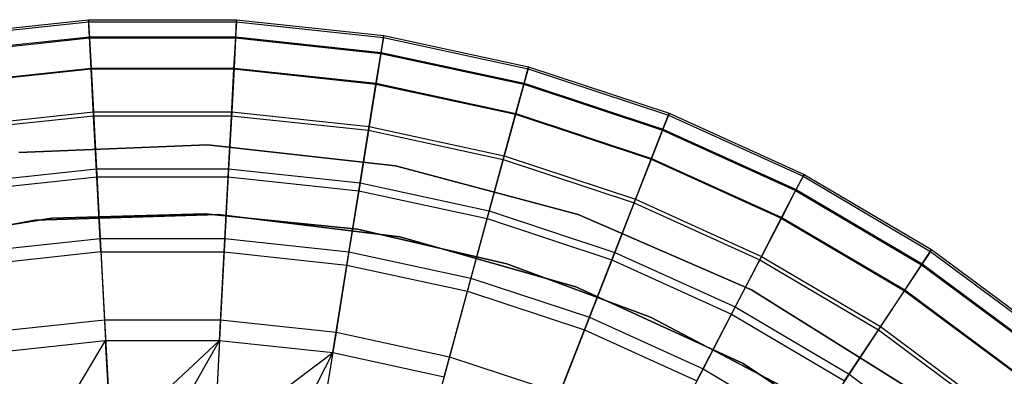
# Model space of a CAD drawing. Extents: x 0.1 to 16.1, y -3 to 3.
# Tile 58 of 65: x 7.769 to 9.91, y 2.245 to 3.021. Entities that reach past the tile are written whole.
import ezdxf

# ---------------------------------------------------------------- set-up
doc = ezdxf.new("R2010")
doc.units = 0
doc.header["$LTSCALE"] = 2.54
doc.layers.get('0').update_dxf_attribs({"color": 13, "linetype": 'CONTINUOUS'})

# ---------------------------------------------------------------- blocks, each defined once
blk = doc.blocks.new('DROPS_WOOD_D_PM_STL')
at = {"color": 0}
for p, q in [((7.5988, 2.9865, 5.1881), (7.919, 3.0207, 5.1881)), ((7.5988, 2.9865, 5.1881), (7.919, 3.0207, 5.1881)), ((7.919, 3.0207, 5.1881), (7.9192, 3.0163, 4.8891)), ((7.919, 3.0207, 5.1881), (8.241, 3.0207, 5.1881)), ((7.919, 3.0207, 5.1881), (7.9192, 3.0163, 4.8891)), ((7.919, 3.0207, 5.1881), (8.241, 3.0207, 5.1881)), ((7.921, 2.9835, 5.5715), (7.919, 3.0207, 5.1881)), ((7.921, 2.9835, 5.5715), (7.919, 3.0207, 5.1881)), ((8.239, 2.9835, 5.5715), (8.241, 3.0207, 5.1881)), ((8.239, 2.9835, 5.5715), (8.241, 3.0207, 5.1881)), ((8.241, 3.0207, 5.1881), (8.2408, 3.0163, 4.8891)), ((8.241, 3.0207, 5.1881), (8.2408, 3.0163, 4.8891)), ((8.241, 3.0207, 5.1881), (8.5612, 2.9865, 5.1881)), ((8.241, 3.0207, 5.1881), (8.5612, 2.9865, 5.1881)), ((7.5995, 2.9822, 4.8891), (7.9192, 3.0163, 4.8891)), ((7.5995, 2.9822, 4.8891), (7.9192, 3.0163, 4.8891)), ((7.9192, 3.0163, 4.8891), (7.9211, 2.9812, 4.5921)), ((7.9192, 3.0163, 4.8891), (8.2408, 3.0163, 4.8891)), ((7.9192, 3.0163, 4.8891), (7.9211, 2.9812, 4.5921)), ((7.9192, 3.0163, 4.8891), (8.2408, 3.0163, 4.8891)), ((8.2408, 3.0163, 4.8891), (8.2389, 2.9812, 4.5921)), ((8.2408, 3.0163, 4.8891), (8.2389, 2.9812, 4.5921)), ((8.2408, 3.0163, 4.8891), (8.5605, 2.9822, 4.8891)), ((8.2408, 3.0163, 4.8891), (8.5605, 2.9822, 4.8891)), ((7.6048, 2.9497, 5.5715), (7.921, 2.9835, 5.5715)), ((7.6048, 2.9497, 5.5715), (7.921, 2.9835, 5.5715)), ((7.6051, 2.9474, 4.5921), (7.9211, 2.9812, 4.5921)), ((7.6051, 2.9474, 4.5921), (7.9211, 2.9812, 4.5921)), ((7.921, 2.9835, 5.5715), (8.239, 2.9835, 5.5715)), ((7.9247, 2.9138, 5.9503), (7.921, 2.9835, 5.5715)), ((7.921, 2.9835, 5.5715), (8.239, 2.9835, 5.5715)), ((7.9247, 2.9138, 5.9503), (7.921, 2.9835, 5.5715)), ((7.9211, 2.9812, 4.5921), (8.2389, 2.9812, 4.5921)), ((7.9211, 2.9812, 4.5921), (7.9246, 2.9156, 4.3004)), ((7.9211, 2.9812, 4.5921), (7.9246, 2.9156, 4.3004)), ((7.9211, 2.9812, 4.5921), (8.2389, 2.9812, 4.5921)), ((8.2353, 2.9138, 5.9503), (8.239, 2.9835, 5.5715)), ((8.2353, 2.9138, 5.9503), (8.239, 2.9835, 5.5715)), ((8.2389, 2.9812, 4.5921), (8.2354, 2.9156, 4.3004)), ((8.2389, 2.9812, 4.5921), (8.2354, 2.9156, 4.3004)), ((8.2389, 2.9812, 4.5921), (8.5549, 2.9474, 4.5921)), ((8.2389, 2.9812, 4.5921), (8.5549, 2.9474, 4.5921)), ((8.239, 2.9835, 5.5715), (8.5552, 2.9497, 5.5715)), ((8.239, 2.9835, 5.5715), (8.5552, 2.9497, 5.5715)), ((8.5605, 2.9822, 4.8891), (8.5549, 2.9474, 4.5921)), ((8.5605, 2.9822, 4.8891), (8.5549, 2.9474, 4.5921)), ((8.5552, 2.9497, 5.5715), (8.5612, 2.9865, 5.1881)), ((8.5552, 2.9497, 5.5715), (8.5612, 2.9865, 5.1881)), ((8.5612, 2.9865, 5.1881), (8.5605, 2.9822, 4.8891)), ((8.5612, 2.9865, 5.1881), (8.5605, 2.9822, 4.8891)), ((8.5605, 2.9822, 4.8891), (8.8747, 2.9142, 4.8891)), ((8.5605, 2.9822, 4.8891), (8.8747, 2.9142, 4.8891)), ((8.5612, 2.9865, 5.1881), (8.8759, 2.9184, 5.1881)), ((8.5612, 2.9865, 5.1881), (8.8759, 2.9184, 5.1881)), ((8.5441, 2.8808, 5.9503), (8.5552, 2.9497, 5.5715)), ((8.5441, 2.8808, 5.9503), (8.5552, 2.9497, 5.5715)), ((8.5549, 2.9474, 4.5921), (8.5444, 2.8826, 4.3004)), ((8.5549, 2.9474, 4.5921), (8.5444, 2.8826, 4.3004)), ((8.5549, 2.9474, 4.5921), (8.8655, 2.8802, 4.5921)), ((8.5549, 2.9474, 4.5921), (8.8655, 2.8802, 4.5921)), ((8.5552, 2.9497, 5.5715), (8.8661, 2.8825, 5.5715)), ((8.5552, 2.9497, 5.5715), (8.8661, 2.8825, 5.5715)), ((7.6156, 2.8826, 4.3004), (7.9246, 2.9156, 4.3004)), ((7.6156, 2.8826, 4.3004), (7.9246, 2.9156, 4.3004)), ((7.6159, 2.8808, 5.9503), (7.9247, 2.9138, 5.9503)), ((7.6159, 2.8808, 5.9503), (7.9247, 2.9138, 5.9503)), ((7.9246, 2.9156, 4.3004), (8.2354, 2.9156, 4.3004)), ((7.9246, 2.9156, 4.3004), (7.9297, 2.8204, 4.0169)), ((7.9246, 2.9156, 4.3004), (7.9297, 2.8204, 4.0169)), ((7.9246, 2.9156, 4.3004), (8.2354, 2.9156, 4.3004)), ((7.9301, 2.812, 6.3217), (7.9247, 2.9138, 5.9503)), ((7.9247, 2.9138, 5.9503), (8.2353, 2.9138, 5.9503)), ((7.9301, 2.812, 6.3217), (7.9247, 2.9138, 5.9503)), ((7.9247, 2.9138, 5.9503), (8.2353, 2.9138, 5.9503)), ((8.2299, 2.812, 6.3217), (8.2353, 2.9138, 5.9503)), ((8.2299, 2.812, 6.3217), (8.2353, 2.9138, 5.9503)), ((8.2354, 2.9156, 4.3004), (8.2303, 2.8204, 4.0169)), ((8.2354, 2.9156, 4.3004), (8.2303, 2.8204, 4.0169)), ((8.2353, 2.9138, 5.9503), (8.5441, 2.8808, 5.9503)), ((8.2353, 2.9138, 5.9503), (8.5441, 2.8808, 5.9503)), ((8.2354, 2.9156, 4.3004), (8.5444, 2.8826, 4.3004)), ((8.2354, 2.9156, 4.3004), (8.5444, 2.8826, 4.3004)), ((8.8747, 2.9142, 4.8891), (8.8655, 2.8802, 4.5921)), ((8.8747, 2.9142, 4.8891), (8.8655, 2.8802, 4.5921)), ((8.8661, 2.8825, 5.5715), (8.8759, 2.9184, 5.1881)), ((8.8661, 2.8825, 5.5715), (8.8759, 2.9184, 5.1881)), ((8.8759, 2.9184, 5.1881), (8.8747, 2.9142, 4.8891)), ((8.8759, 2.9184, 5.1881), (8.8747, 2.9142, 4.8891)), ((8.8747, 2.9142, 4.8891), (9.18, 2.8132, 4.8891)), ((8.8747, 2.9142, 4.8891), (9.18, 2.8132, 4.8891)), ((8.8759, 2.9184, 5.1881), (9.1816, 2.8173, 5.1881)), ((8.8759, 2.9184, 5.1881), (9.1816, 2.8173, 5.1881)), ((8.5279, 2.7802, 6.3217), (8.5441, 2.8808, 5.9503)), ((8.5279, 2.7802, 6.3217), (8.5441, 2.8808, 5.9503)), ((8.5444, 2.8826, 4.3004), (8.5293, 2.7884, 4.0169)), ((8.5444, 2.8826, 4.3004), (8.5293, 2.7884, 4.0169)), ((8.5441, 2.8808, 5.9503), (8.8477, 2.8151, 5.9503)), ((8.5441, 2.8808, 5.9503), (8.8477, 2.8151, 5.9503)), ((8.5444, 2.8826, 4.3004), (8.8482, 2.8169, 4.3004)), ((8.5444, 2.8826, 4.3004), (8.8482, 2.8169, 4.3004)), ((8.8477, 2.8151, 5.9503), (8.8661, 2.8825, 5.5715)), ((8.8477, 2.8151, 5.9503), (8.8661, 2.8825, 5.5715)), ((8.8655, 2.8802, 4.5921), (8.8482, 2.8169, 4.3004)), ((8.8655, 2.8802, 4.5921), (8.8482, 2.8169, 4.3004)), ((8.8655, 2.8802, 4.5921), (9.1672, 2.7804, 4.5921)), ((8.8655, 2.8802, 4.5921), (9.1672, 2.7804, 4.5921)), ((8.8661, 2.8825, 5.5715), (9.168, 2.7826, 5.5715)), ((8.8661, 2.8825, 5.5715), (9.168, 2.7826, 5.5715)), ((7.6307, 2.7884, 4.0169), (7.9297, 2.8204, 4.0169)), ((7.6307, 2.7884, 4.0169), (7.9297, 2.8204, 4.0169)), ((7.6321, 2.7802, 6.3217), (7.9301, 2.812, 6.3217)), ((7.6321, 2.7802, 6.3217), (7.9301, 2.812, 6.3217)), ((7.9297, 2.8204, 4.0169), (7.9363, 2.6965, 3.7448)), ((7.9297, 2.8204, 4.0169), (8.2303, 2.8204, 4.0169)), ((7.9297, 2.8204, 4.0169), (7.9363, 2.6965, 3.7448)), ((7.9297, 2.8204, 4.0169), (8.2303, 2.8204, 4.0169)), ((7.9372, 2.679, 6.6831), (7.9301, 2.812, 6.3217)), ((7.9301, 2.812, 6.3217), (8.2299, 2.812, 6.3217)), ((7.9372, 2.679, 6.6831), (7.9301, 2.812, 6.3217)), ((7.9301, 2.812, 6.3217), (8.2299, 2.812, 6.3217)), ((8.2228, 2.679, 6.6831), (8.2299, 2.812, 6.3217)), ((8.2228, 2.679, 6.6831), (8.2299, 2.812, 6.3217)), ((8.2303, 2.8204, 4.0169), (8.2237, 2.6965, 3.7448)), ((8.2303, 2.8204, 4.0169), (8.2237, 2.6965, 3.7448)), ((8.2299, 2.812, 6.3217), (8.5279, 2.7802, 6.3217)), ((8.2299, 2.812, 6.3217), (8.5279, 2.7802, 6.3217)), ((8.2303, 2.8204, 4.0169), (8.5293, 2.7884, 4.0169)), ((8.2303, 2.8204, 4.0169), (8.5293, 2.7884, 4.0169)), ((8.8209, 2.7168, 6.3217), (8.8477, 2.8151, 5.9503)), ((8.8209, 2.7168, 6.3217), (8.8477, 2.8151, 5.9503)), ((8.8482, 2.8169, 4.3004), (8.8231, 2.7249, 4.0169)), ((8.8482, 2.8169, 4.3004), (8.8231, 2.7249, 4.0169)), ((8.8477, 2.8151, 5.9503), (9.1426, 2.7176, 5.9503)), ((8.8477, 2.8151, 5.9503), (9.1426, 2.7176, 5.9503)), ((8.8482, 2.8169, 4.3004), (9.1433, 2.7193, 4.3004)), ((8.8482, 2.8169, 4.3004), (9.1433, 2.7193, 4.3004)), ((9.18, 2.8132, 4.8891), (9.1672, 2.7804, 4.5921)), ((9.18, 2.8132, 4.8891), (9.1672, 2.7804, 4.5921)), ((9.168, 2.7826, 5.5715), (9.1816, 2.8173, 5.1881)), ((9.168, 2.7826, 5.5715), (9.1816, 2.8173, 5.1881)), ((9.1816, 2.8173, 5.1881), (9.18, 2.8132, 4.8891)), ((9.1816, 2.8173, 5.1881), (9.18, 2.8132, 4.8891)), ((9.18, 2.8132, 4.8891), (9.4728, 2.6804, 4.8891)), ((9.18, 2.8132, 4.8891), (9.4728, 2.6804, 4.8891)), ((9.1816, 2.8173, 5.1881), (9.4748, 2.6842, 5.1881)), ((9.1816, 2.8173, 5.1881), (9.4748, 2.6842, 5.1881)), ((8.5293, 2.7884, 4.0169), (8.5095, 2.6659, 3.7448)), ((8.5293, 2.7884, 4.0169), (8.5095, 2.6659, 3.7448)), ((8.5293, 2.7884, 4.0169), (8.8231, 2.7249, 4.0169)), ((8.5293, 2.7884, 4.0169), (8.8231, 2.7249, 4.0169)), ((8.5067, 2.6486, 6.6831), (8.5279, 2.7802, 6.3217)), ((8.5067, 2.6486, 6.6831), (8.5279, 2.7802, 6.3217)), ((8.5279, 2.7802, 6.3217), (8.8209, 2.7168, 6.3217)), ((8.5279, 2.7802, 6.3217), (8.8209, 2.7168, 6.3217)), ((9.1426, 2.7176, 5.9503), (9.168, 2.7826, 5.5715)), ((9.1426, 2.7176, 5.9503), (9.168, 2.7826, 5.5715)), ((9.1672, 2.7804, 4.5921), (9.1433, 2.7193, 4.3004)), ((9.1672, 2.7804, 4.5921), (9.1433, 2.7193, 4.3004)), ((9.1672, 2.7804, 4.5921), (9.4566, 2.6491, 4.5921)), ((9.1672, 2.7804, 4.5921), (9.4566, 2.6491, 4.5921)), ((9.168, 2.7826, 5.5715), (9.4576, 2.6512, 5.5715)), ((9.168, 2.7826, 5.5715), (9.4576, 2.6512, 5.5715)), ((7.7672, 2.7322, 213.1031), (8.1779, 2.7483, 213.1031)), ((8.1779, 2.7483, 220.7031), (7.7672, 2.7322, 220.7031)), ((7.7672, 2.7322, 213.1031), (8.1779, 2.7483, 213.1031)), ((8.1779, 2.7483, 220.7031), (7.7672, 2.7322, 220.7031)), ((8.1779, 2.7483, 213.1031), (8.5864, 2.703, 213.1031)), ((8.5864, 2.703, 220.7031), (8.1779, 2.7483, 220.7031)), ((8.1779, 2.7483, 213.1031), (8.5864, 2.703, 213.1031)), ((8.1779, 2.7483, 213.1031), (8.1779, 2.7483, 220.7031)), ((8.5864, 2.703, 220.7031), (8.1779, 2.7483, 220.7031)), ((8.1779, 2.7483, 213.1031), (8.1779, 2.7483, 220.7031)), ((8.8231, 2.7249, 4.0169), (8.7905, 2.6051, 3.7448)), ((8.8231, 2.7249, 4.0169), (8.7905, 2.6051, 3.7448)), ((8.8231, 2.7249, 4.0169), (9.1085, 2.6305, 4.0169)), ((8.8231, 2.7249, 4.0169), (9.1085, 2.6305, 4.0169)), ((9.1433, 2.7193, 4.3004), (9.1085, 2.6305, 4.0169)), ((9.1433, 2.7193, 4.3004), (9.1085, 2.6305, 4.0169)), ((9.1433, 2.7193, 4.3004), (9.4263, 2.5909, 4.3004)), ((9.1433, 2.7193, 4.3004), (9.4263, 2.5909, 4.3004)), ((8.5864, 2.703, 213.1031), (8.9836, 2.5973, 213.1031)), ((8.9836, 2.5973, 220.7031), (8.5864, 2.703, 220.7031)), ((8.5864, 2.703, 213.1031), (8.9836, 2.5973, 213.1031)), ((8.5864, 2.703, 213.1031), (8.5864, 2.703, 220.7031)), ((8.9836, 2.5973, 220.7031), (8.5864, 2.703, 220.7031)), ((8.5864, 2.703, 213.1031), (8.5864, 2.703, 220.7031)), ((8.7858, 2.5883, 6.6831), (8.8209, 2.7168, 6.3217)), ((8.7858, 2.5883, 6.6831), (8.8209, 2.7168, 6.3217)), ((8.8209, 2.7168, 6.3217), (9.1055, 2.6227, 6.3217)), ((8.8209, 2.7168, 6.3217), (9.1055, 2.6227, 6.3217)), ((9.1055, 2.6227, 6.3217), (9.1426, 2.7176, 5.9503)), ((9.1055, 2.6227, 6.3217), (9.1426, 2.7176, 5.9503)), ((9.1426, 2.7176, 5.9503), (9.4254, 2.5892, 5.9503)), ((9.1426, 2.7176, 5.9503), (9.4254, 2.5892, 5.9503)), ((7.6505, 2.6659, 3.7448), (7.9363, 2.6965, 3.7448)), ((7.6505, 2.6659, 3.7448), (7.9363, 2.6965, 3.7448)), ((7.6533, 2.6486, 6.6831), (7.9372, 2.679, 6.6831)), ((7.6533, 2.6486, 6.6831), (7.9372, 2.679, 6.6831)), ((7.9363, 2.6965, 3.7448), (8.2237, 2.6965, 3.7448)), ((7.9363, 2.6965, 3.7448), (7.9443, 2.5452, 3.487)), ((7.9363, 2.6965, 3.7448), (7.9443, 2.5452, 3.487)), ((7.9363, 2.6965, 3.7448), (8.2237, 2.6965, 3.7448)), ((7.9372, 2.679, 6.6831), (8.2228, 2.679, 6.6831)), ((7.9372, 2.679, 6.6831), (8.2228, 2.679, 6.6831)), ((7.9459, 2.5157, 7.0318), (7.9372, 2.679, 6.6831)), ((7.9459, 2.5157, 7.0318), (7.9372, 2.679, 6.6831)), ((8.2141, 2.5157, 7.0318), (8.2228, 2.679, 6.6831)), ((8.2141, 2.5157, 7.0318), (8.2228, 2.679, 6.6831)), ((8.2237, 2.6965, 3.7448), (8.2157, 2.5452, 3.487)), ((8.2237, 2.6965, 3.7448), (8.2157, 2.5452, 3.487)), ((8.2228, 2.679, 6.6831), (8.5067, 2.6486, 6.6831)), ((8.2228, 2.679, 6.6831), (8.5067, 2.6486, 6.6831)), ((8.2237, 2.6965, 3.7448), (8.5095, 2.6659, 3.7448)), ((8.2237, 2.6965, 3.7448), (8.5095, 2.6659, 3.7448)), ((9.4728, 2.6804, 4.8891), (9.4566, 2.6491, 4.5921)), ((9.4728, 2.6804, 4.8891), (9.4566, 2.6491, 4.5921)), ((9.4576, 2.6512, 5.5715), (9.4748, 2.6842, 5.1881)), ((9.4576, 2.6512, 5.5715), (9.4748, 2.6842, 5.1881)), ((9.4748, 2.6842, 5.1881), (9.4728, 2.6804, 4.8891)), ((9.4748, 2.6842, 5.1881), (9.4728, 2.6804, 4.8891)), ((9.4728, 2.6804, 4.8891), (9.7498, 2.5171, 4.8891)), ((9.4728, 2.6804, 4.8891), (9.7498, 2.5171, 4.8891)), ((9.4748, 2.6842, 5.1881), (9.7522, 2.5208, 5.1881)), ((9.4748, 2.6842, 5.1881), (9.7522, 2.5208, 5.1881)), ((8.5095, 2.6659, 3.7448), (8.4854, 2.5163, 3.487)), ((8.5095, 2.6659, 3.7448), (8.4854, 2.5163, 3.487)), ((8.5095, 2.6659, 3.7448), (8.7905, 2.6051, 3.7448)), ((8.5095, 2.6659, 3.7448), (8.7905, 2.6051, 3.7448)), ((8.4807, 2.4872, 7.0318), (8.5067, 2.6486, 6.6831)), ((8.4807, 2.4872, 7.0318), (8.5067, 2.6486, 6.6831)), ((8.5067, 2.6486, 6.6831), (8.7858, 2.5883, 6.6831)), ((8.5067, 2.6486, 6.6831), (8.7858, 2.5883, 6.6831)), ((9.4254, 2.5892, 5.9503), (9.4576, 2.6512, 5.5715)), ((9.4254, 2.5892, 5.9503), (9.4576, 2.6512, 5.5715)), ((9.4566, 2.6491, 4.5921), (9.4263, 2.5909, 4.3004)), ((9.4566, 2.6491, 4.5921), (9.4263, 2.5909, 4.3004)), ((9.4566, 2.6491, 4.5921), (9.7303, 2.4878, 4.5921)), ((9.4566, 2.6491, 4.5921), (9.7303, 2.4878, 4.5921)), ((9.4576, 2.6512, 5.5715), (9.7316, 2.4897, 5.5715)), ((9.4576, 2.6512, 5.5715), (9.7316, 2.4897, 5.5715)), ((9.057, 2.4986, 6.6831), (9.1055, 2.6227, 6.3217)), ((9.057, 2.4986, 6.6831), (9.1055, 2.6227, 6.3217)), ((9.1085, 2.6305, 4.0169), (9.0633, 2.5149, 3.7448)), ((9.1085, 2.6305, 4.0169), (9.0633, 2.5149, 3.7448)), ((9.1055, 2.6227, 6.3217), (9.3784, 2.4988, 6.3217)), ((9.1055, 2.6227, 6.3217), (9.3784, 2.4988, 6.3217)), ((9.1085, 2.6305, 4.0169), (9.3823, 2.5062, 4.0169)), ((9.1085, 2.6305, 4.0169), (9.3823, 2.5062, 4.0169)), ((8.201, 2.5972, 213.1031), (7.8031, 2.5852, 213.1031)), ((7.8031, 2.5852, 220.7031), (8.201, 2.5972, 220.7031)), ((7.8031, 2.5852, 220.7031), (8.201, 2.5972, 220.7031)), ((8.201, 2.5972, 213.1031), (7.8031, 2.5852, 213.1031)), ((8.1726, 2.5984, 213.3831), (7.8395, 2.5889, 213.3831)), ((7.8395, 2.5889, 213.3031), (8.1726, 2.5984, 213.3031)), ((8.1726, 2.5984, 213.3831), (7.8395, 2.5889, 213.3831)), ((7.8395, 2.5889, 213.3031), (8.1726, 2.5984, 213.3031)), ((8.1726, 2.5984, 220.7031), (7.8395, 2.5889, 220.7031)), ((8.5041, 2.5652, 213.3831), (8.1726, 2.5984, 213.3831)), ((8.1726, 2.5984, 213.3031), (8.5041, 2.5652, 213.3031)), ((8.1726, 2.5984, 213.3831), (8.1726, 2.5984, 213.3031)), ((8.5041, 2.5652, 213.3831), (8.1726, 2.5984, 213.3831)), ((8.1726, 2.5984, 213.3031), (8.5041, 2.5652, 213.3031)), ((8.1726, 2.5984, 213.3831), (8.1726, 2.5984, 213.3031)), ((8.5041, 2.5652, 220.7031), (8.1726, 2.5984, 220.7031)), ((8.596, 2.5483, 213.1031), (8.201, 2.5972, 213.1031)), ((8.201, 2.5972, 220.7031), (8.596, 2.5483, 220.7031)), ((8.201, 2.5972, 220.7031), (8.596, 2.5483, 220.7031)), ((8.201, 2.5972, 220.7031), (8.201, 2.5972, 213.1031)), ((8.596, 2.5483, 213.1031), (8.201, 2.5972, 213.1031)), ((8.201, 2.5972, 220.7031), (8.201, 2.5972, 213.1031)), ((8.7905, 2.6051, 3.7448), (8.7506, 2.459, 3.487)), ((8.7905, 2.6051, 3.7448), (8.7506, 2.459, 3.487)), ((8.7905, 2.6051, 3.7448), (9.0633, 2.5149, 3.7448)), ((8.7905, 2.6051, 3.7448), (9.0633, 2.5149, 3.7448)), ((8.9836, 2.5973, 213.1031), (9.3606, 2.4336, 213.1031)), ((9.3606, 2.4336, 220.7031), (8.9836, 2.5973, 220.7031)), ((8.9836, 2.5973, 213.1031), (9.3606, 2.4336, 213.1031)), ((8.9836, 2.5973, 213.1031), (8.9836, 2.5973, 220.7031)), ((9.3606, 2.4336, 220.7031), (8.9836, 2.5973, 220.7031)), ((8.9836, 2.5973, 213.1031), (8.9836, 2.5973, 220.7031)), ((9.4263, 2.5909, 4.3004), (9.3823, 2.5062, 4.0169)), ((9.4263, 2.5909, 4.3004), (9.3823, 2.5062, 4.0169)), ((9.4263, 2.5909, 4.3004), (9.6941, 2.4331, 4.3004)), ((9.4263, 2.5909, 4.3004), (9.6941, 2.4331, 4.3004)), ((7.8031, 2.5852, 213.1031), (7.4117, 2.5126, 213.1031)), ((7.4117, 2.5126, 220.7031), (7.8031, 2.5852, 220.7031)), ((7.4117, 2.5126, 220.7031), (7.8031, 2.5852, 220.7031)), ((7.8031, 2.5852, 213.1031), (7.4117, 2.5126, 213.1031)), ((7.8395, 2.5889, 213.3831), (7.5104, 2.5368, 213.3831)), ((7.5104, 2.5368, 213.3031), (7.8395, 2.5889, 213.3031)), ((7.8395, 2.5889, 213.3831), (7.5104, 2.5368, 213.3831)), ((7.5104, 2.5368, 213.3031), (7.8395, 2.5889, 213.3031)), ((7.8395, 2.5889, 220.7031), (7.5104, 2.5368, 220.7031)), ((7.8031, 2.5852, 220.7031), (7.8031, 2.5852, 213.1031)), ((7.8031, 2.5852, 220.7031), (7.8031, 2.5852, 213.1031)), ((7.8395, 2.5889, 213.3831), (7.8395, 2.5889, 213.3031)), ((7.8395, 2.5889, 213.3831), (7.8395, 2.5889, 213.3031)), ((8.7428, 2.4305, 7.0318), (8.7858, 2.5883, 6.6831)), ((8.7428, 2.4305, 7.0318), (8.7858, 2.5883, 6.6831)), ((8.7858, 2.5883, 6.6831), (9.057, 2.4986, 6.6831)), ((8.7858, 2.5883, 6.6831), (9.057, 2.4986, 6.6831)), ((9.3784, 2.4988, 6.3217), (9.4254, 2.5892, 5.9503)), ((9.3784, 2.4988, 6.3217), (9.4254, 2.5892, 5.9503)), ((9.4254, 2.5892, 5.9503), (9.693, 2.4315, 5.9503)), ((9.4254, 2.5892, 5.9503), (9.693, 2.4315, 5.9503)), ((8.8286, 2.4899, 213.3831), (8.5041, 2.5652, 213.3831)), ((8.5041, 2.5652, 213.3031), (8.8286, 2.4899, 213.3031)), ((8.5041, 2.5652, 213.3831), (8.5041, 2.5652, 213.3031)), ((8.8286, 2.4899, 213.3831), (8.5041, 2.5652, 213.3831)), ((8.5041, 2.5652, 213.3031), (8.8286, 2.4899, 213.3031)), ((8.5041, 2.5652, 213.3831), (8.5041, 2.5652, 213.3031)), ((8.8286, 2.4899, 220.7031), (8.5041, 2.5652, 220.7031)), ((8.979, 2.4396, 213.1031), (8.596, 2.5483, 213.1031)), ((8.596, 2.5483, 220.7031), (8.979, 2.4396, 220.7031)), ((8.596, 2.5483, 220.7031), (8.979, 2.4396, 220.7031)), ((8.596, 2.5483, 220.7031), (8.596, 2.5483, 213.1031)), ((8.979, 2.4396, 213.1031), (8.596, 2.5483, 213.1031)), ((8.596, 2.5483, 220.7031), (8.596, 2.5483, 213.1031)), ((7.6746, 2.5163, 3.487), (7.9443, 2.5452, 3.487)), ((7.6746, 2.5163, 3.487), (7.9443, 2.5452, 3.487)), ((7.9443, 2.5452, 3.487), (7.9538, 2.3681, 3.2461)), ((7.9443, 2.5452, 3.487), (8.2157, 2.5452, 3.487)), ((7.9443, 2.5452, 3.487), (7.9538, 2.3681, 3.2461)), ((7.9443, 2.5452, 3.487), (8.2157, 2.5452, 3.487)), ((8.2157, 2.5452, 3.487), (8.2062, 2.3681, 3.2461)), ((8.2157, 2.5452, 3.487), (8.2062, 2.3681, 3.2461)), ((8.2157, 2.5452, 3.487), (8.4854, 2.5163, 3.487)), ((8.2157, 2.5452, 3.487), (8.4854, 2.5163, 3.487)), ((7.9459, 2.5157, 7.0318), (7.6793, 2.4872, 7.0318)), ((7.9459, 2.5157, 7.0318), (7.6793, 2.4872, 7.0318)), ((7.9459, 2.5157, 7.0318), (8.2141, 2.5157, 7.0318)), ((7.9459, 2.5157, 7.0318), (7.9562, 2.3232, 7.3652)), ((7.9459, 2.5157, 7.0318), (8.2141, 2.5157, 7.0318)), ((7.9459, 2.5157, 7.0318), (7.9562, 2.3232, 7.3652)), ((8.2038, 2.3232, 7.3652), (8.2141, 2.5157, 7.0318)), ((8.2038, 2.3232, 7.3652), (8.2141, 2.5157, 7.0318)), ((8.2141, 2.5157, 7.0318), (8.4807, 2.4872, 7.0318)), ((8.2141, 2.5157, 7.0318), (8.4807, 2.4872, 7.0318)), ((8.4854, 2.5163, 3.487), (8.4572, 2.3413, 3.2461)), ((8.4854, 2.5163, 3.487), (8.4572, 2.3413, 3.2461)), ((8.4854, 2.5163, 3.487), (8.7506, 2.459, 3.487)), ((8.4854, 2.5163, 3.487), (8.7506, 2.459, 3.487)), ((9.0633, 2.5149, 3.7448), (9.0082, 2.3738, 3.487)), ((9.0633, 2.5149, 3.7448), (9.0082, 2.3738, 3.487)), ((9.0633, 2.5149, 3.7448), (9.3251, 2.3961, 3.7448)), ((9.0633, 2.5149, 3.7448), (9.3251, 2.3961, 3.7448)), ((9.3823, 2.5062, 4.0169), (9.3251, 2.3961, 3.7448)), ((9.3823, 2.5062, 4.0169), (9.3251, 2.3961, 3.7448)), ((9.3823, 2.5062, 4.0169), (9.6413, 2.3536, 4.0169)), ((9.3823, 2.5062, 4.0169), (9.6413, 2.3536, 4.0169)), ((9.7498, 2.5171, 4.8891), (9.7303, 2.4878, 4.5921)), ((9.7498, 2.5171, 4.8891), (9.7303, 2.4878, 4.5921)), ((9.7316, 2.4897, 5.5715), (9.7522, 2.5208, 5.1881)), ((9.7316, 2.4897, 5.5715), (9.7522, 2.5208, 5.1881)), ((9.7522, 2.5208, 5.1881), (9.7498, 2.5171, 4.8891)), ((9.7522, 2.5208, 5.1881), (9.7498, 2.5171, 4.8891)), ((9.7498, 2.5171, 4.8891), (10.0079, 2.3254, 4.8891)), ((9.7498, 2.5171, 4.8891), (10.0079, 2.3254, 4.8891)), ((9.7522, 2.5208, 5.1881), (10.0107, 2.3287, 5.1881)), ((9.7522, 2.5208, 5.1881), (10.0107, 2.3287, 5.1881)), ((8.4501, 2.2969, 7.3652), (8.4807, 2.4872, 7.0318)), ((8.4501, 2.2969, 7.3652), (8.4807, 2.4872, 7.0318)), ((8.4807, 2.4872, 7.0318), (8.7428, 2.4305, 7.0318)), ((8.4807, 2.4872, 7.0318), (8.7428, 2.4305, 7.0318)), ((9.1409, 2.3737, 213.3831), (8.8286, 2.4899, 213.3831)), ((8.8286, 2.4899, 213.3031), (9.1409, 2.3737, 213.3031)), ((8.8286, 2.4899, 213.3831), (8.8286, 2.4899, 213.3031)), ((9.1409, 2.3737, 213.3831), (8.8286, 2.4899, 213.3831)), ((8.8286, 2.4899, 213.3031), (9.1409, 2.3737, 213.3031)), ((8.8286, 2.4899, 213.3831), (8.8286, 2.4899, 213.3031)), ((9.1409, 2.3737, 220.7031), (8.8286, 2.4899, 220.7031)), ((8.9974, 2.3462, 7.0318), (9.057, 2.4986, 6.6831)), ((8.9974, 2.3462, 7.0318), (9.057, 2.4986, 6.6831)), ((9.057, 2.4986, 6.6831), (9.317, 2.3806, 6.6831)), ((9.057, 2.4986, 6.6831), (9.317, 2.3806, 6.6831)), ((9.317, 2.3806, 6.6831), (9.3784, 2.4988, 6.3217)), ((9.317, 2.3806, 6.6831), (9.3784, 2.4988, 6.3217)), ((9.3784, 2.4988, 6.3217), (9.6367, 2.3466, 6.3217)), ((9.3784, 2.4988, 6.3217), (9.6367, 2.3466, 6.3217)), ((9.693, 2.4315, 5.9503), (9.7316, 2.4897, 5.5715)), ((9.693, 2.4315, 5.9503), (9.7316, 2.4897, 5.5715)), ((9.7303, 2.4878, 4.5921), (9.6941, 2.4331, 4.3004)), ((9.7303, 2.4878, 4.5921), (9.6941, 2.4331, 4.3004)), ((9.7303, 2.4878, 4.5921), (9.9854, 2.2983, 4.5921)), ((9.7303, 2.4878, 4.5921), (9.9854, 2.2983, 4.5921)), ((9.7316, 2.4897, 5.5715), (9.9869, 2.3001, 5.5715)), ((9.7316, 2.4897, 5.5715), (9.9869, 2.3001, 5.5715)), ((8.7506, 2.459, 3.487), (8.7039, 2.2879, 3.2461)), ((8.7506, 2.459, 3.487), (8.7039, 2.2879, 3.2461)), ((8.7506, 2.459, 3.487), (9.0082, 2.3738, 3.487)), ((8.7506, 2.459, 3.487), (9.0082, 2.3738, 3.487)), ((8.6921, 2.2445, 7.3652), (8.7428, 2.4305, 7.0318)), ((8.6921, 2.2445, 7.3652), (8.7428, 2.4305, 7.0318)), ((8.7428, 2.4305, 7.0318), (8.9974, 2.3462, 7.0318)), ((8.7428, 2.4305, 7.0318), (8.9974, 2.3462, 7.0318)), ((9.3408, 2.2738, 213.1031), (8.979, 2.4396, 213.1031)), ((8.979, 2.4396, 220.7031), (9.3408, 2.2738, 220.7031)), ((8.979, 2.4396, 220.7031), (9.3408, 2.2738, 220.7031)), ((8.979, 2.4396, 220.7031), (8.979, 2.4396, 213.1031)), ((9.3408, 2.2738, 213.1031), (8.979, 2.4396, 213.1031)), ((8.979, 2.4396, 220.7031), (8.979, 2.4396, 213.1031)), ((9.3606, 2.4336, 213.1031), (9.709, 2.2156, 213.1031)), ((9.709, 2.2156, 220.7031), (9.3606, 2.4336, 220.7031)), ((9.3606, 2.4336, 213.1031), (9.709, 2.2156, 213.1031)), ((9.3606, 2.4336, 213.1031), (9.3606, 2.4336, 220.7031)), ((9.709, 2.2156, 220.7031), (9.3606, 2.4336, 220.7031)), ((9.3606, 2.4336, 213.1031), (9.3606, 2.4336, 220.7031)), ((9.6367, 2.3466, 6.3217), (9.693, 2.4315, 5.9503)), ((9.6367, 2.3466, 6.3217), (9.693, 2.4315, 5.9503)), ((9.6941, 2.4331, 4.3004), (9.6413, 2.3536, 4.0169)), ((9.6941, 2.4331, 4.3004), (9.6413, 2.3536, 4.0169)), ((9.693, 2.4315, 5.9503), (9.9423, 2.2463, 5.9503)), ((9.693, 2.4315, 5.9503), (9.9423, 2.2463, 5.9503)), ((9.6941, 2.4331, 4.3004), (9.9435, 2.2477, 4.3004)), ((9.6941, 2.4331, 4.3004), (9.9435, 2.2477, 4.3004)), ((9.2416, 2.2354, 7.0318), (9.317, 2.3806, 6.6831)), ((9.2416, 2.2354, 7.0318), (9.317, 2.3806, 6.6831)), ((9.3251, 2.3961, 3.7448), (9.2552, 2.2617, 3.487)), ((9.3251, 2.3961, 3.7448), (9.2552, 2.2617, 3.487)), ((9.317, 2.3806, 6.6831), (9.563, 2.2356, 6.6831)), ((9.317, 2.3806, 6.6831), (9.563, 2.2356, 6.6831)), ((9.3251, 2.3961, 3.7448), (9.5727, 2.2502, 3.7448)), ((9.3251, 2.3961, 3.7448), (9.5727, 2.2502, 3.7448)), ((7.7028, 2.3413, 3.2461), (7.9538, 2.3681, 3.2461)), ((7.7028, 2.3413, 3.2461), (7.9538, 2.3681, 3.2461)), ((7.9538, 2.3681, 3.2461), (8.2062, 2.3681, 3.2461)), ((7.9538, 2.3681, 3.2461), (7.9645, 2.1672, 3.0249)), ((7.9538, 2.3681, 3.2461), (7.9645, 2.1672, 3.0249)), ((7.9538, 2.3681, 3.2461), (8.2062, 2.3681, 3.2461)), ((8.2062, 2.3681, 3.2461), (8.1955, 2.1672, 3.0249)), ((8.2062, 2.3681, 3.2461), (8.1955, 2.1672, 3.0249)), ((8.2062, 2.3681, 3.2461), (8.4572, 2.3413, 3.2461)), ((8.2062, 2.3681, 3.2461), (8.4572, 2.3413, 3.2461)), ((9.0082, 2.3738, 3.487), (8.9436, 2.2086, 3.2461)), ((9.0082, 2.3738, 3.487), (8.9436, 2.2086, 3.2461)), ((9.0082, 2.3738, 3.487), (9.2552, 2.2617, 3.487)), ((9.0082, 2.3738, 3.487), (9.2552, 2.2617, 3.487)), ((9.4357, 2.2186, 213.3831), (9.1409, 2.3737, 213.3831)), ((9.1409, 2.3737, 213.3031), (9.4357, 2.2186, 213.3031)), ((9.1409, 2.3737, 213.3831), (9.1409, 2.3737, 213.3031)), ((9.4357, 2.2186, 213.3831), (9.1409, 2.3737, 213.3831)), ((9.1409, 2.3737, 213.3031), (9.4357, 2.2186, 213.3031)), ((9.1409, 2.3737, 213.3831), (9.1409, 2.3737, 213.3031)), ((9.4357, 2.2186, 220.7031), (9.1409, 2.3737, 220.7031)), ((8.4572, 2.3413, 3.2461), (8.4252, 2.1427, 3.0249)), ((8.4572, 2.3413, 3.2461), (8.4252, 2.1427, 3.0249)), ((8.4572, 2.3413, 3.2461), (8.7039, 2.2879, 3.2461)), ((8.4572, 2.3413, 3.2461), (8.7039, 2.2879, 3.2461)), ((8.9272, 2.1668, 7.3652), (8.9974, 2.3462, 7.0318)), ((8.9272, 2.1668, 7.3652), (8.9974, 2.3462, 7.0318)), ((8.9974, 2.3462, 7.0318), (9.2416, 2.2354, 7.0318)), ((8.9974, 2.3462, 7.0318), (9.2416, 2.2354, 7.0318)), ((9.563, 2.2356, 6.6831), (9.6367, 2.3466, 6.3217)), ((9.563, 2.2356, 6.6831), (9.6367, 2.3466, 6.3217)), ((9.6413, 2.3536, 4.0169), (9.5727, 2.2502, 3.7448)), ((9.6413, 2.3536, 4.0169), (9.5727, 2.2502, 3.7448)), ((9.6367, 2.3466, 6.3217), (9.8773, 2.1679, 6.3217)), ((9.6367, 2.3466, 6.3217), (9.8773, 2.1679, 6.3217)), ((9.6413, 2.3536, 4.0169), (9.8827, 2.1743, 4.0169)), ((9.6413, 2.3536, 4.0169), (9.8827, 2.1743, 4.0169)), ((7.7099, 2.2969, 7.3652), (7.9562, 2.3232, 7.3652)), ((7.7099, 2.2969, 7.3652), (7.9562, 2.3232, 7.3652)), ((7.816, 2.0894, 7.681), (7.9562, 2.3232, 7.3652)), ((7.816, 2.0894, 7.681), (7.9562, 2.3232, 7.3652)), ((7.9562, 2.3232, 7.3652), (8.2038, 2.3232, 7.3652)), ((7.9679, 2.103, 7.681), (7.9562, 2.3232, 7.3652)), ((7.9679, 2.103, 7.681), (7.9562, 2.3232, 7.3652)), ((7.9562, 2.3232, 7.3652), (8.2038, 2.3232, 7.3652)), ((7.9679, 2.103, 7.681), (8.2038, 2.3232, 7.3652)), ((7.9679, 2.103, 7.681), (8.2038, 2.3232, 7.3652)), ((8.08, 2.106, 7.681), (8.2038, 2.3232, 7.3652)), ((8.08, 2.106, 7.681), (8.2038, 2.3232, 7.3652)), ((8.2038, 2.3232, 7.3652), (8.1921, 2.103, 7.681)), ((8.2038, 2.3232, 7.3652), (8.1921, 2.103, 7.681)), ((8.2038, 2.3232, 7.3652), (8.4501, 2.2969, 7.3652)), ((8.2038, 2.3232, 7.3652), (8.4501, 2.2969, 7.3652)), ((8.1921, 2.103, 7.681), (8.4501, 2.2969, 7.3652)), ((8.1921, 2.103, 7.681), (8.4501, 2.2969, 7.3652)), ((8.4501, 2.2969, 7.3652), (8.344, 2.0894, 7.681)), ((8.4501, 2.2969, 7.3652), (8.344, 2.0894, 7.681)), ((8.4501, 2.2969, 7.3652), (8.6921, 2.2445, 7.3652)), ((8.4501, 2.2969, 7.3652), (8.6921, 2.2445, 7.3652)), ((8.7039, 2.2879, 3.2461), (8.651, 2.0938, 3.0249)), ((8.7039, 2.2879, 3.2461), (8.651, 2.0938, 3.0249)), ((8.7039, 2.2879, 3.2461), (8.9436, 2.2086, 3.2461)), ((8.7039, 2.2879, 3.2461), (8.9436, 2.2086, 3.2461)), ((9.6732, 2.0547, 213.1031), (9.3408, 2.2738, 213.1031)), ((9.3408, 2.2738, 220.7031), (9.6732, 2.0547, 220.7031)), ((9.3408, 2.2738, 220.7031), (9.6732, 2.0547, 220.7031)), ((9.3408, 2.2738, 220.7031), (9.3408, 2.2738, 213.1031)), ((9.6732, 2.0547, 213.1031), (9.3408, 2.2738, 213.1031)), ((9.3408, 2.2738, 220.7031), (9.3408, 2.2738, 213.1031)), ((9.2552, 2.2617, 3.487), (9.1735, 2.1043, 3.2461)), ((9.2552, 2.2617, 3.487), (9.1735, 2.1043, 3.2461)), ((9.2552, 2.2617, 3.487), (9.489, 2.1239, 3.487)), ((9.2552, 2.2617, 3.487), (9.489, 2.1239, 3.487)), ((9.5727, 2.2502, 3.7448), (9.489, 2.1239, 3.487)), ((9.5727, 2.2502, 3.7448), (9.489, 2.1239, 3.487)), ((9.5727, 2.2502, 3.7448), (9.8034, 2.0788, 3.7448)), ((9.5727, 2.2502, 3.7448), (9.8034, 2.0788, 3.7448))]:
    blk.add_line(p, q, dxfattribs=at)

msp = doc.modelspace()

# ---------------------------------------------------------------- block references
at = {"color": 250}
msp.add_blockref('DROPS_WOOD_D_PM_STL', (0, 0), dxfattribs=at)

doc.saveas('drawing.dxf')
